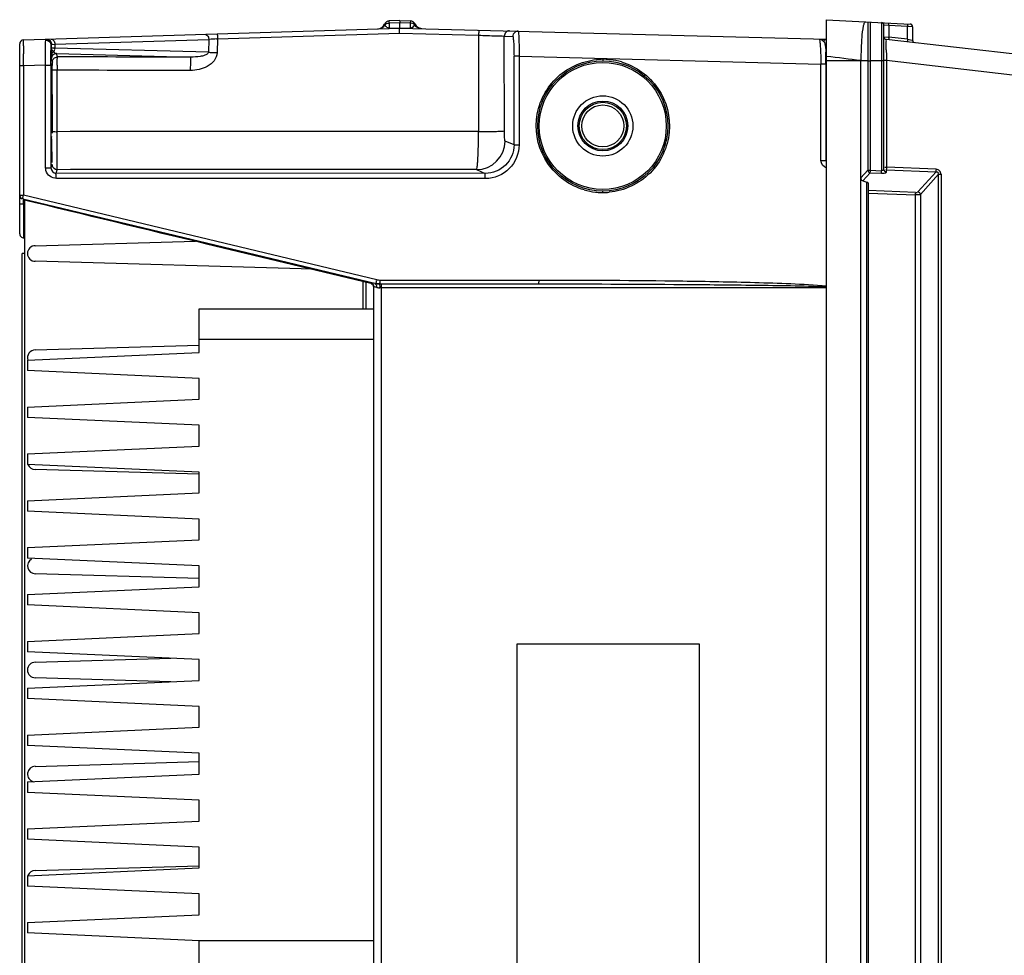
# Model space of a CAD drawing. Header units: inches. Extents: x 0 to 166, y 0 to 117.
# Tile 16 of 73: x 65.39 to 72.83, y 15.62 to 22.7. Entities that reach past the tile are written whole.
import ezdxf

# ---------------------------------------------------------------- set-up
doc = ezdxf.new("R2010")
doc.units = ezdxf.units.IN
doc.header["$LTSCALE"] = 9.105315
doc.header["$MEASUREMENT"] = 0
doc.layers.get('0').update_dxf_attribs({"linetype": 'CONTINUOUS'})

msp = doc.modelspace()

# ---------------------------------------------------------------- linework, layer by layer
at = {"color": 7, "linetype": 'CONTINUOUS'}
for p, q in [((65.4175, 22.5451), (68.2629, 22.635)), ((68.2629, 22.6919), (68.183, 22.6894)), ((68.183, 22.6749), (68.183, 22.6892)), ((68.183, 22.6749), (68.2628, 22.6774)), ((68.183, 22.6749), (68.183, 22.6346)), ((68.183, 22.6346), (68.2629, 22.6371)), ((68.183, 22.6346), (68.183, 22.6324)), ((68.2628, 22.6773), (68.3427, 22.675)), ((68.2629, 22.6919), (68.3428, 22.6894)), ((68.2629, 22.6372), (68.3426, 22.635)), ((68.2629, 22.635), (68.2629, 22.6371)), ((68.2629, 22.635), (71.4905, 22.5505)), ((68.3425, 22.6329), (68.3426, 22.635)), ((68.3427, 22.675), (68.3426, 22.635)), ((68.3429, 22.6894), (68.3427, 22.675)), ((71.4905, 8.1382), (71.4905, 22.6981)), ((71.4905, 22.6981), (72.1222, 22.665)), ((71.8029, 22.6817), (71.8029, 21.5594)), ((71.821, 22.6807), (71.821, 21.5594)), ((71.9057, 22.6763), (71.9057, 21.556)), ((71.9243, 21.5645), (71.9243, 22.6567)), ((71.9616, 22.6537), (71.9249, 22.6566)), ((71.9616, 22.6537), (71.9616, 22.5667)), ((72.1035, 22.6463), (71.9616, 22.6537)), ((72.1035, 22.5503), (72.1035, 22.6463)), ((72.1101, 22.6461), (72.1035, 22.6463)), ((72.1409, 22.6453), (72.1101, 22.6461)), ((72.1409, 22.6453), (72.1409, 22.5438)), ((66.885, 22.5531), (68.2597, 22.5966)), ((68.2597, 22.5966), (68.8579, 22.5809)), ((68.8579, 22.5809), (68.8591, 21.8517)), ((69.0543, 21.8574), (69.0532, 22.5739)), ((69.0532, 22.5739), (69.1177, 22.5722)), ((71.9243, 22.5689), (71.9551, 22.5671)), ((71.9551, 22.5671), (71.9616, 22.5667)), ((72.1035, 22.5503), (71.9616, 22.5667)), ((65.3889, 21.0785), (65.3889, 22.5156)), ((65.6265, 22.5057), (65.6265, 22.4845)), ((65.6311, 22.5113), (65.6553, 22.5124)), ((65.6553, 22.5124), (66.8181, 22.5491)), ((65.6553, 22.5124), (65.6553, 22.482)), ((66.8181, 22.5491), (66.8155, 22.4517)), ((66.8181, 22.5491), (66.8242, 22.5495)), ((66.8768, 22.5526), (66.885, 22.5531)), ((66.885, 22.5531), (66.8822, 22.4491)), ((71.4774, 22.5164), (71.4795, 22.5078)), ((78.2302, 21.8217), (71.9417, 22.5493)), ((71.9422, 22.4708), (71.942, 22.4879)), ((72.1035, 22.5503), (72.1386, 22.5443)), ((72.1386, 22.5443), (72.1403, 22.544)), ((65.4173, 22.4235), (65.4173, 22.4409)), ((65.4175, 22.3676), (65.4173, 22.4235)), ((65.6265, 22.4845), (65.627, 22.4267)), ((65.6276, 22.4023), (65.627, 22.4267)), ((66.8155, 22.4517), (65.6553, 22.482)), ((65.6752, 22.417), (65.667, 22.4416)), ((65.667, 22.4416), (66.6831, 22.415)), ((69.1268, 21.7517), (69.1268, 22.4222)), ((69.1651, 22.4222), (69.1268, 22.4222)), ((69.1651, 22.4222), (69.1651, 21.7517)), ((69.1651, 22.4222), (71.4473, 22.3624)), ((65.4176, 22.3484), (65.3889, 22.3484)), ((65.4176, 22.3484), (65.4175, 22.3676)), ((65.5851, 22.3537), (65.4176, 22.3484)), ((65.4176, 22.3484), (65.4176, 21.3715)), ((65.5851, 21.5773), (65.5851, 22.3537)), ((65.5851, 22.3537), (65.6255, 22.3537)), ((65.6255, 22.3537), (65.6255, 21.5773)), ((65.6276, 22.4023), (65.6359, 22.3776)), ((65.6734, 22.402), (65.6738, 22.4082)), ((71.4473, 21.6331), (71.4473, 22.3624)), ((71.4856, 22.3624), (71.4473, 22.3624)), ((71.4856, 22.3624), (71.4856, 21.6331)), ((71.8029, 22.3866), (71.4905, 22.3866)), ((71.7501, 8.4496), (71.7501, 22.3866)), ((71.8029, 22.3866), (71.8184, 22.3867)), ((71.9243, 22.3867), (71.821, 22.3867)), ((71.9243, 22.3914), (71.9432, 22.3914)), ((71.9432, 22.3914), (71.9432, 21.5829)), ((71.9432, 22.3914), (78.2187, 21.6653)), ((65.6352, 22.2487), (65.6349, 22.2766)), ((65.6715, 21.8513), (65.6716, 22.316)), ((70.1133, 22.2841), (70.1133, 22.2722)), ((65.6297, 22.1702), (65.6285, 22.1702)), ((65.6285, 21.8159), (65.6297, 21.8159)), ((69.1268, 21.7517), (69.0591, 21.7807)), ((69.1268, 21.7517), (69.1651, 21.7517)), ((65.6341, 21.6031), (65.6255, 21.5773)), ((71.4473, 21.6331), (71.4856, 21.6331)), ((65.5851, 21.5773), (65.6255, 21.5773)), ((65.6648, 21.5378), (65.6734, 21.5638)), ((68.9097, 21.5356), (65.6648, 21.5378)), ((68.843, 21.5642), (68.9097, 21.5356)), ((71.8029, 21.5594), (71.7501, 21.5015)), ((71.7647, 21.4786), (71.821, 21.5404)), ((71.8029, 21.5594), (71.821, 21.5594)), ((71.821, 21.5594), (71.9057, 21.556)), ((71.821, 21.5404), (71.9057, 21.537)), ((71.9303, 21.5829), (71.9432, 21.5829)), ((71.943, 21.5456), (71.943, 21.5639)), ((71.943, 21.5639), (72.3192, 21.5477)), ((72.3194, 21.5667), (71.9432, 21.5829)), ((72.3192, 21.5477), (72.1813, 21.3952)), ((72.1994, 21.3762), (72.3374, 21.5288)), ((72.3374, 9.3078), (72.3374, 21.5288)), ((72.3374, 21.5288), (72.3557, 21.5288)), ((72.3557, 21.5288), (72.3557, 9.3078)), ((68.9124, 21.4972), (65.6675, 21.4975)), ((71.7647, 21.4786), (71.7947, 21.469)), ((71.7947, 9.3676), (71.7947, 21.469)), ((71.8062, 9.3757), (71.8062, 21.4609)), ((65.3889, 21.3715), (65.4176, 21.3715)), ((65.4131, 21.3517), (65.4176, 21.3715)), ((68.0902, 20.7321), (65.4176, 21.3715)), ((72.1631, 21.3921), (71.8062, 21.4064)), ((71.8062, 21.3874), (72.1631, 21.3731)), ((72.1631, 9.4634), (72.1631, 21.3731)), ((72.1994, 21.3762), (72.1994, 9.4604)), ((65.4176, 21.3037), (65.3894, 21.3037)), ((65.4115, 21.3428), (68.0841, 20.7034)), ((65.4176, 21.3258), (65.4176, 21.3377)), ((65.4176, 21.3037), (65.4176, 21.3258)), ((65.4176, 21.3037), (65.418, 21.0482)), ((65.4176, 21.3037), (65.4283, 21.3035)), ((65.4283, 9.4974), (65.4283, 21.3391)), ((65.418, 21.0482), (65.4283, 21.0482)), ((65.507, 20.9891), (66.7183, 21.024)), ((66.8021, 21.0038), (68.0439, 20.7053)), ((65.4086, 9.9065), (65.4086, 20.9301)), ((65.4283, 20.9301), (65.4086, 20.9301)), ((67.6059, 20.8106), (65.507, 20.871)), ((67.9873, 20.5107), (67.9873, 20.7189)), ((68.0065, 20.7143), (68.0065, 20.5107)), ((68.0434, 20.7081), (68.0439, 20.7054)), ((68.047, 20.7083), (68.0438, 20.7084)), ((68.0493, 20.6994), (68.0468, 20.6985)), ((68.1067, 20.7), (69.3159, 20.7)), ((68.1116, 20.7295), (69.3151, 20.7295)), ((68.066, 10.1571), (68.066, 20.6795)), ((71.4905, 20.6705), (68.1129, 20.6705)), ((68.122, 20.6705), (68.122, 10.166)), ((66.7472, 20.182), (66.7472, 20.5107)), ((66.7472, 20.5107), (68.066, 20.5107)), ((68.066, 20.2805), (66.7472, 20.2805)), ((65.4479, 20.123), (66.7472, 20.182)), ((65.507, 20.2017), (66.7456, 20.2374)), ((65.4479, 20.123), (65.4479, 20.0442)), ((66.7472, 19.9852), (65.4479, 20.0442)), ((66.7472, 19.8277), (66.7472, 19.9852)), ((65.4479, 19.7687), (66.7472, 19.8277)), ((65.4479, 19.7687), (65.4479, 19.6899)), ((66.7472, 19.6309), (65.4479, 19.6899)), ((66.7472, 19.4734), (66.7472, 19.6309)), ((65.4479, 19.4143), (66.7472, 19.4734)), ((65.4479, 19.4143), (65.4479, 19.3356)), ((66.7472, 19.2765), (65.4479, 19.3356)), ((66.7467, 19.2605), (65.507, 19.2962)), ((66.7472, 19.1191), (66.7472, 19.2765)), ((65.4479, 19.06), (66.7472, 19.1191)), ((65.4479, 19.06), (65.4479, 18.9813)), ((66.7472, 18.9222), (65.4479, 18.9813)), ((66.7472, 18.7647), (66.7472, 18.9222)), ((65.4479, 18.7057), (66.7472, 18.7647)), ((65.4479, 18.7057), (65.4479, 18.6269)), ((66.7472, 18.5679), (65.4479, 18.6269)), ((66.7472, 18.4104), (66.7472, 18.5679)), ((66.749, 18.4731), (65.507, 18.5088)), ((65.4479, 18.3513), (66.7472, 18.4104)), ((65.4479, 18.3513), (65.4479, 18.2726)), ((66.7472, 18.2135), (65.4479, 18.2726)), ((66.7472, 18.0561), (66.7472, 18.2135)), ((65.4479, 17.997), (66.7472, 18.0561)), ((65.4479, 17.997), (65.4479, 17.9183)), ((69.1516, 12.8592), (69.1516, 17.9773)), ((69.1516, 17.9773), (70.5277, 17.9773)), ((70.5277, 17.9773), (70.5277, 12.8592)), ((66.7472, 17.8592), (65.4479, 17.9183)), ((65.507, 17.8395), (66.5316, 17.869)), ((66.7472, 17.7017), (66.7472, 17.8592)), ((66.5316, 17.6919), (65.507, 17.7214)), ((65.4479, 17.6427), (66.7472, 17.7017)), ((65.4479, 17.6427), (65.4479, 17.5639)), ((66.7472, 17.5049), (65.4479, 17.5639)), ((66.7472, 17.3474), (66.7472, 17.5049)), ((65.4479, 17.2883), (66.7472, 17.3474)), ((65.4479, 17.2883), (65.4479, 17.2096)), ((66.7472, 17.1505), (65.4479, 17.2096)), ((66.7472, 16.9931), (66.7472, 17.1505)), ((65.507, 17.0521), (66.749, 17.0879)), ((65.4479, 16.934), (66.7472, 16.9931)), ((65.4479, 16.934), (65.4479, 16.8553)), ((66.7472, 16.7962), (65.4479, 16.8553)), ((66.7472, 16.6387), (66.7472, 16.7962)), ((65.4479, 16.5797), (66.7472, 16.6387)), ((65.4479, 16.5797), (65.4479, 16.5009)), ((66.7472, 16.4419), (65.4479, 16.5009)), ((66.7472, 16.2844), (66.7472, 16.4419)), ((65.4479, 16.2253), (66.7472, 16.2844)), ((65.507, 16.2647), (66.7467, 16.3004)), ((65.4479, 16.2253), (65.4479, 16.1466)), ((66.7472, 16.0876), (65.4479, 16.1466)), ((66.7472, 15.9301), (66.7472, 16.0876)), ((65.4479, 15.871), (66.7472, 15.9301)), ((65.4479, 15.871), (65.4479, 15.7923)), ((66.7472, 15.7332), (65.4479, 15.7923)), ((66.7472, 15.1033), (66.7472, 15.7332)), ((68.066, 15.7332), (66.7472, 15.7332))]:
    msp.add_line(p, q, dxfattribs=at)
for points in [[(71.8029, 21.5594), (71.803, 21.5577), (71.8034, 21.556), (71.8038, 21.5544), (71.8044, 21.5529), (71.805, 21.5516), (71.8057, 21.5503), (71.8065, 21.549), (71.8075, 21.5478), (71.8085, 21.5467)], [(71.8085, 21.5467), (71.8091, 21.5461), (71.8097, 21.5455), (71.8104, 21.5449), (71.811, 21.5444), (71.8117, 21.5439), (71.8124, 21.5434), (71.8132, 21.543), (71.814, 21.5426), (71.8148, 21.5422)], [(71.8148, 21.5422), (71.8155, 21.5419), (71.8162, 21.5416), (71.8169, 21.5413), (71.8176, 21.5411), (71.8182, 21.5409), (71.8189, 21.5408), (71.8196, 21.5406), (71.8203, 21.5405), (71.821, 21.5404)], [(71.9389, 21.5645), (71.9393, 21.5644), (71.9398, 21.5643), (71.9402, 21.5642), (71.9407, 21.5641), (71.9411, 21.5641), (71.9416, 21.564), (71.942, 21.564), (71.9425, 21.5639), (71.943, 21.5639)]]:
    msp.add_lwpolyline(points, dxfattribs=at)
for radius in [0.4921, 0.4803, 0.2279, 0.1885, 0.1786, 0.1589]:
    msp.add_circle((69.7983, 21.8946), radius, dxfattribs=at)
for centre, radius, start, end in [((68.0937, 22.6887), 0.0591, 271.80803, 336.84427), ((68.1842, 22.65), 0.0394, 91.70542, 156.84008), ((68.3416, 22.65), 0.0394, 23.73849, 88.45627), ((68.3298, 22.6828), 0.0509, 331.04461, 332.96014), ((68.4317, 22.6896), 0.0591, 203.73425, 268.5), ((71.9046, 22.6567), 0.0197, 0, 87.00146), ((72.1212, 22.6453), 0.0197, 0, 86.99937), ((69.0925, 22.5739), 0.0393, 88.53473, 180.06955), ((69.1569, 22.5722), 0.0392, 169.80799, 180.0159), ((71.944, 22.5689), 0.0197, 179.99987, 263.4), ((65.4184, 22.5156), 0.0295, 91.79902, 180.00869), ((88.8356, 22.5058), 23.4184, 180.01363, 180.15862), ((65.5885, 22.5053), 0.038, 10.88679, 21.14638), ((65.5902, 22.5056), 0.0363, 0.21589, 10.92225), ((65.5903, 22.511), 0.0409, 0.38044, 10.72063), ((67.2502, 15.8387), 6.7243, 93.18398, 93.63254), ((72.1605, 22.5438), 0.0197, 180, 242.97778), ((67.8807, 22.3718), 3.6048, 1.06156, 1.20639), ((69.3554, 22.3704), 2.1307, 0.56132, 2.07832), ((67.6668, 22.3679), 3.8188, 0.78248, 1.06059), ((67.2617, 22.3628), 4.2239, 359.99453, 0.77647), ((98.7839, 22.7437), 26.8432, 180.58251, 180.70752), ((75.7254, 22.4629), 3.7829, 180.76879, 181.08392), ((68.1782, 22.3163), 2.5066, 179.15551, 180.006), ((69.8004, 21.8778), 0.5207, 90.19425, 95.53124), ((69.7964, 21.8729), 0.5257, 84.48242, 89.75521), ((69.7967, 21.8767), 0.5218, 83.60508, 84.47777), ((69.7985, 21.8895), 0.5089, 73.86795, 83.64324), ((68.7153, 22.3608), 2.7709, 0.20832, 0.63), ((68.679, 22.3606), 2.8072, 359.99751, 0.21012), ((82.6528, 22.106), 17.023, 179.40899, 179.72074), ((55.9453, 22.1792), 9.6901, 0.57583, 0.72002), ((44.1436, 22.0755), 21.4923, 0.29278, 0.46163), ((25.0612, 21.9913), 40.5748, 359.89274, 0.27409), ((29.1706, 21.9815), 36.4654, 359.7766, 359.89595), ((65.6757, 23.2471), 1.3958, 269.56128, 269.82661), ((67.3413, -587.4227), 609.2762, 89.8572664, 90.15703), ((68.8423, 21.7809), 0.2167, 270.16052, 359.92681), ((65.6729, 21.6032), 0.0389, 180.07922, 190.61484), ((65.6649, 21.5772), 0.0394, 179.93757, 269.90544), ((67.3397, -564.9317), 586.4978, 89.8531501, 90.1627849), ((69.7988, 21.8997), 0.5088, 253.86662, 263.57583), ((69.8006, 21.9126), 0.5219, 263.53782, 264.47704), ((69.8009, 21.9165), 0.5258, 264.48174, 269.75356), ((69.7969, 21.9113), 0.5205, 270.1922, 275.53055), ((65.4184, 21.0733), 0.0251, 260.13575, 269.22762), ((65.507, 20.9301), 0.0591, 90, 270), ((67.8783, 20.7498), 0.2111, 352.96716, 353.62008), ((68.1117, 20.8218), 0.0923, 256.57233, 269.97884), ((67.969, 20.7055), 0.1431, 0.29818, 0.99036), ((67.9926, 20.3723), 0.3168, 73.43953, 74.14939), ((67.9617, 20.2682), 0.4254, 72.86405, 73.44492), ((68.0426, 20.68), 0.0447, 353.15111, 358.66103), ((67.9716, 20.6705), 0.1412, 0.0035, 2.085), ((67.8786, 20.6865), 0.2433, 357.64189, 358.2115), ((65.507, 20.1427), 0.0591, 90, 199.36566), ((65.507, 19.3553), 0.0591, 199.68935, 270), ((65.507, 18.5679), 0.0591, 120.42393, 270), ((65.507, 17.7805), 0.0591, 90, 270), ((65.507, 16.9931), 0.0591, 90, 256.14586), ((65.507, 16.2057), 0.0591, 90, 160.33143)]:
    msp.add_arc(centre, radius, start, end, dxfattribs=at)
msp.add_ellipse((71.7668, 21.463), major_axis=(0.0394, -0.0023), ratio=0.267102, start_param=0.015608, end_param=0.801006, dxfattribs=at)
for points in [[(68.1037, 22.6299), (68.1221, 22.6305), (68.1417, 22.6421), (68.1512, 22.6578)], [(68.1512, 22.6578), (68.1544, 22.6624), (68.158, 22.667), (68.1627, 22.6699)], [(68.1627, 22.6699), (68.1674, 22.6729), (68.1748, 22.6729), (68.1795, 22.6699)], [(68.2629, 22.6372), (68.2623, 22.6506), (68.2634, 22.664), (68.2628, 22.6773)], [(68.3625, 22.6704), (68.3578, 22.6732), (68.3507, 22.673), (68.3461, 22.67)], [(68.3743, 22.6582), (68.3711, 22.6628), (68.3674, 22.6675), (68.3625, 22.6704)], [(68.4219, 22.6308), (68.4036, 22.6313), (68.384, 22.6427), (68.3743, 22.6582)], [(65.5856, 22.5437), (65.6008, 22.5442), (65.6185, 22.5332), (65.6239, 22.519)], [(65.5926, 22.5507), (65.6091, 22.5512), (65.6274, 22.5349), (65.6304, 22.5187)], [(71.4333, 22.552), (71.4417, 22.5517), (71.4502, 22.5483), (71.4571, 22.5435)], [(71.4677, 22.5347), (71.4727, 22.5423), (71.4814, 22.5485), (71.4905, 22.5499)], [(71.4677, 22.5347), (71.4726, 22.5298), (71.4754, 22.523), (71.4774, 22.5164)], [(65.6469, 22.4544), (65.6373, 22.4618), (65.6268, 22.4724), (65.6265, 22.4845)], [(65.6357, 22.4478), (65.6311, 22.4441), (65.6289, 22.4347), (65.6329, 22.4303)], [(65.6447, 22.4025), (65.6518, 22.4112), (65.664, 22.417), (65.6752, 22.417)], [(65.6469, 22.4544), (65.6519, 22.4614), (65.6561, 22.4717), (65.6526, 22.4796)], [(65.667, 22.4416), (65.6591, 22.4422), (65.6515, 22.4479), (65.6469, 22.4544)], [(66.6831, 22.415), (66.3471, 22.4154), (66.0112, 22.416), (65.6752, 22.417)], [(71.7501, 22.3884), (71.6635, 22.3985), (71.5771, 22.4105), (71.4905, 22.421)], [(66.679, 22.3141), (66.3432, 22.3144), (66.0074, 22.3151), (65.6716, 22.316)], [(65.6734, 21.5638), (65.6566, 21.5638), (65.6378, 21.5795), (65.6347, 21.596)], [(71.4904, 21.5765), (71.4675, 21.5827), (71.4481, 21.6094), (71.4473, 21.6331)], [(65.5875, 21.5576), (65.5859, 21.564), (65.585, 21.5707), (65.5851, 21.5773)], [(65.3889, 21.3681), (65.3889, 21.3599), (65.391, 21.3475), (65.399, 21.3456)], [(65.4115, 21.3391), (65.8751, 21.2273), (66.3385, 21.1152), (66.8021, 21.0038)], [(68.0841, 20.7034), (68.0932, 20.7012), (68.103, 20.6991), (68.112, 20.7016)], [(68.1067, 20.7), (68.0994, 20.7), (68.092, 20.7003), (68.0848, 20.7017)]]:
    msp.add_open_spline(points, degree=3, dxfattribs=at)
for points, knots in [([(68.1512, 22.6578), (68.1503, 22.6595), (68.1491, 22.662), (68.1482, 22.6646), (68.148, 22.6654)], [0, 0, 0, 0, 0.697809, 1, 1, 1, 1]), ([(68.183, 22.6346), (68.1771, 22.6351), (68.1631, 22.6385), (68.1546, 22.6507), (68.1512, 22.6578)], [0, 0, 0, 0, 0.428742, 1, 1, 1, 1]), ([(68.2597, 22.5966), (68.2591, 22.6057), (68.2637, 22.6145), (68.2591, 22.6347), (68.2629, 22.635)], [0, 0, 0, 0, 0.706057, 1, 1, 1, 1]), ([(68.2629, 22.6919), (68.2617, 22.6916), (68.2645, 22.6844), (68.2628, 22.681), (68.2628, 22.6774)], [0, 0, 0, 0, 0.251765, 1, 1, 1, 1]), ([(68.3743, 22.6582), (68.3733, 22.6561), (68.3671, 22.6443), (68.3536, 22.6356), (68.3426, 22.635)], [0, 0, 0, 0, 0.174085, 1, 1, 1, 1]), ([(68.3777, 22.6659), (68.3779, 22.6654), (68.3762, 22.6631), (68.3759, 22.6612), (68.3751, 22.6597)], [0, 0, 0, 0, 0.252882, 1, 1, 1, 1]), ([(71.786, 22.6826), (71.7819, 22.6828), (71.7723, 22.6705), (71.7632, 22.6305), (71.7582, 22.5904), (71.7559, 22.5599)], [0, 0, 0, 0, 0.096039, 0.292574, 1, 1, 1, 1]), ([(71.9616, 22.6537), (71.9619, 22.6582), (71.9619, 22.661), (71.9623, 22.6724), (71.9617, 22.6691), (71.9616, 22.6683)], [0, 0, 0, 0, 0.697566, 0.876944, 1, 1, 1, 1]), ([(72.1035, 22.6463), (72.1038, 22.6508), (72.1039, 22.6535), (72.1042, 22.6649), (72.1036, 22.6616), (72.1035, 22.6608)], [0, 0, 0, 0, 0.696643, 0.875289, 1, 1, 1, 1]), ([(66.789, 22.5884), (66.8007, 22.5888), (66.816, 22.5712), (66.818, 22.5545), (66.8181, 22.5491)], [0, 0, 0, 0, 0.683298, 1, 1, 1, 1]), ([(66.8827, 22.5914), (66.8837, 22.5914), (66.8826, 22.5854), (66.8854, 22.5756), (66.8847, 22.5622), (66.885, 22.5531)], [0, 0, 0, 0, 0.084298, 0.288905, 1, 1, 1, 1]), ([(68.8627, 22.6193), (68.8588, 22.6193), (68.8611, 22.5987), (68.8581, 22.59), (68.8579, 22.5809)], [0, 0, 0, 0, 0.297368, 1, 1, 1, 1]), ([(68.8579, 22.5809), (68.9029, 22.5794), (68.9678, 22.5755), (69.0332, 22.5766), (69.0532, 22.5739)], [0, 0, 0, 0, 0.69094, 1, 1, 1, 1]), ([(69.1177, 22.5722), (69.1217, 22.5721), (69.1202, 22.5494), (69.126, 22.5254), (69.1259, 22.4757), (69.1268, 22.4413), (69.1268, 22.4222)], [0, 0, 0, 0, 0.0797, 0.296071, 0.619012, 1, 1, 1, 1]), ([(69.158, 22.6115), (69.153, 22.6116), (69.1349, 22.609), (69.1206, 22.5919), (69.1183, 22.5791)], [0, 0, 0, 0, 0.275547, 1, 1, 1, 1]), ([(69.158, 22.6115), (69.1593, 22.6115), (69.1598, 22.6043), (69.1615, 22.5957), (69.1624, 22.5772), (69.1642, 22.5437), (69.1651, 22.4908), (69.1652, 22.4463), (69.1651, 22.4222)], [0, 0, 0, 0, 0.021153, 0.078403, 0.170862, 0.29486, 0.618333, 1, 1, 1, 1]), ([(71.7559, 22.5599), (71.7549, 22.5468), (71.7512, 22.489), (71.7502, 22.4312), (71.7501, 22.3866)], [0, 0, 0, 0, 0.228326, 1, 1, 1, 1]), ([(71.9616, 22.5667), (71.9611, 22.5623), (71.9609, 22.5595), (71.9598, 22.5483), (71.9606, 22.5516), (71.9608, 22.5524)], [0, 0, 0, 0, 0.695299, 0.872575, 1, 1, 1, 1]), ([(65.4172, 22.5002), (65.4172, 22.506), (65.4173, 22.5207), (65.417, 22.5355), (65.4174, 22.5445)], [0, 0, 0, 0, 0.389115, 1, 1, 1, 1]), ([(65.5851, 22.3537), (65.5849, 22.3747), (65.5848, 22.4381), (65.584, 22.5015), (65.5856, 22.5437)], [0, 0, 0, 0, 0.332597, 1, 1, 1, 1]), ([(65.5856, 22.5437), (65.5857, 22.5455), (65.5867, 22.5497), (65.5908, 22.5506), (65.5926, 22.5507)], [0, 0, 0, 0, 0.502467, 1, 1, 1, 1]), ([(65.6255, 22.3537), (65.6255, 22.3705), (65.6256, 22.4212), (65.6254, 22.4719), (65.6265, 22.5057)], [0, 0, 0, 0, 0.332615, 1, 1, 1, 1]), ([(65.6262, 22.5517), (65.6382, 22.5521), (65.6533, 22.5341), (65.6552, 22.5175), (65.6553, 22.5124)], [0, 0, 0, 0, 0.699393, 1, 1, 1, 1]), ([(65.6265, 22.5057), (65.6265, 22.5071), (65.627, 22.5102), (65.6299, 22.5113), (65.6311, 22.5113)], [0, 0, 0, 0, 0.532141, 1, 1, 1, 1]), ([(71.4332, 22.552), (71.4357, 22.5519), (71.4374, 22.5393), (71.4391, 22.5327), (71.4399, 22.5263)], [0, 0, 0, 0, 0.276594, 1, 1, 1, 1]), ([(71.4399, 22.5263), (71.4411, 22.5164), (71.4459, 22.4618), (71.4471, 22.4071), (71.4473, 22.3624)], [0, 0, 0, 0, 0.183944, 1, 1, 1, 1]), ([(71.4571, 22.5435), (71.459, 22.5451), (71.4627, 22.5483), (71.4675, 22.5502), (71.4698, 22.5501)], [0, 0, 0, 0, 0.521089, 1, 1, 1, 1]), ([(71.4571, 22.5435), (71.459, 22.5422), (71.4628, 22.5396), (71.4661, 22.5361), (71.4674, 22.5342)], [0, 0, 0, 0, 0.484832, 1, 1, 1, 1]), ([(71.4698, 22.5501), (71.4707, 22.5501), (71.4727, 22.5497), (71.4744, 22.5487), (71.4753, 22.5481)], [0, 0, 0, 0, 0.467901, 1, 1, 1, 1]), ([(71.4795, 22.5078), (71.4804, 22.5036), (71.4835, 22.4837), (71.4843, 22.4635), (71.4847, 22.4477)], [0, 0, 0, 0, 0.213036, 1, 1, 1, 1]), ([(71.942, 22.4879), (71.9419, 22.4965), (71.9422, 22.511), (71.9405, 22.532), (71.9434, 22.5404), (71.9404, 22.5495), (71.9417, 22.5493)], [0, 0, 0, 0, 0.419605, 0.73653, 0.933309, 1, 1, 1, 1]), ([(72.1035, 22.5503), (72.103, 22.5458), (72.1028, 22.5431), (72.1017, 22.5318), (72.1025, 22.535), (72.1027, 22.5358)], [0, 0, 0, 0, 0.697621, 0.876739, 1, 1, 1, 1]), ([(65.6553, 22.482), (65.6482, 22.4823), (65.6411, 22.485), (65.6271, 22.482), (65.6265, 22.4845)], [0, 0, 0, 0, 0.731567, 1, 1, 1, 1]), ([(65.667, 22.4416), (65.657, 22.4416), (65.636, 22.4333), (65.6277, 22.4123), (65.6276, 22.4023)], [0, 0, 0, 0, 0.4995, 1, 1, 1, 1]), ([(65.6469, 22.4544), (65.6449, 22.4535), (65.6411, 22.4515), (65.6374, 22.4492), (65.6357, 22.4478)], [0, 0, 0, 0, 0.496978, 1, 1, 1, 1]), ([(65.6738, 22.4082), (65.674, 22.4103), (65.6746, 22.4129), (65.6745, 22.4165), (65.6752, 22.417)], [0, 0, 0, 0, 0.710248, 1, 1, 1, 1]), ([(66.8822, 22.4491), (66.8808, 22.4271), (66.8636, 22.383), (66.7912, 22.328), (66.723, 22.3158), (66.679, 22.3141)], [0, 0, 0, 0, 0.249359, 0.50059, 1, 1, 1, 1]), ([(66.6831, 22.415), (66.6807, 22.4135), (66.6827, 22.4005), (66.679, 22.3818), (66.6795, 22.3498), (66.679, 22.3267), (66.679, 22.3141)], [0, 0, 0, 0, 0.085213, 0.304695, 0.62586, 1, 1, 1, 1]), ([(66.8155, 22.4516), (66.8134, 22.4398), (66.7868, 22.4266), (66.743, 22.417), (66.7066, 22.4147), (66.6831, 22.415)], [0, 0, 0, 0, 0.253956, 0.503834, 1, 1, 1, 1]), ([(66.8155, 22.4517), (66.8202, 22.4514), (66.8425, 22.4503), (66.8647, 22.4496), (66.8822, 22.4491)], [0, 0, 0, 0, 0.214619, 1, 1, 1, 1]), ([(71.4847, 22.4477), (71.4848, 22.449), (71.4855, 22.4518), (71.4868, 22.4543), (71.4877, 22.4555)], [0, 0, 0, 0, 0.48099, 1, 1, 1, 1]), ([(65.6328, 22.3671), (65.631, 22.3675), (65.6341, 22.3547), (65.6303, 22.3437), (65.6317, 22.314), (65.6309, 22.2938), (65.6307, 22.2816)], [0, 0, 0, 0, 0.064239, 0.256484, 0.57138, 1, 1, 1, 1]), ([(65.6359, 22.3776), (65.6359, 22.3798), (65.6363, 22.3843), (65.6374, 22.3886), (65.6381, 22.3907)], [0, 0, 0, 0, 0.498163, 1, 1, 1, 1]), ([(65.6363, 22.3522), (65.6362, 22.3552), (65.6362, 22.3633), (65.6362, 22.3715), (65.6359, 22.3768)], [0, 0, 0, 0, 0.361526, 1, 1, 1, 1]), ([(65.6381, 22.3907), (65.6389, 22.3929), (65.6407, 22.397), (65.6433, 22.4007), (65.6447, 22.4025)], [0, 0, 0, 0, 0.50057, 1, 1, 1, 1]), ([(65.6718, 22.3532), (65.6719, 22.3581), (65.6722, 22.3743), (65.6727, 22.3906), (65.6734, 22.402)], [0, 0, 0, 0, 0.297186, 1, 1, 1, 1]), ([(69.6574, 21.4109), (69.5482, 21.4426), (69.3463, 21.5886), (69.256, 21.9457), (69.4113, 22.2799), (69.6371, 22.3852), (69.7502, 22.3961)], [0, 0, 0, 0, 0.249969, 0.499997, 0.75001, 1, 1, 1, 1]), ([(69.7986, 22.3986), (69.7986, 22.3959), (69.7974, 22.3933), (69.7996, 22.3868), (69.7983, 22.3868)], [0, 0, 0, 0, 0.676615, 1, 1, 1, 1]), ([(69.9399, 22.3784), (70.049, 22.3467), (70.251, 22.2007), (70.3412, 21.8436), (70.186, 21.5093), (69.9602, 21.4041), (69.8471, 21.3931)], [0, 0, 0, 0, 0.249969, 0.499997, 0.75001, 1, 1, 1, 1]), ([(65.6716, 22.316), (65.6632, 22.316), (65.6543, 22.3195), (65.6374, 22.3138), (65.6364, 22.317)], [0, 0, 0, 0, 0.709457, 1, 1, 1, 1]), ([(65.6297, 22.1702), (65.6308, 22.1702), (65.6278, 22.1799), (65.63, 22.1834), (65.63, 22.1885)], [0, 0, 0, 0, 0.172161, 1, 1, 1, 1]), ([(65.6363, 21.8523), (65.6371, 21.8498), (65.6509, 21.8542), (65.6581, 21.8514), (65.665, 21.8513)], [0, 0, 0, 0, 0.281782, 1, 1, 1, 1]), ([(65.6734, 21.5638), (65.6714, 21.5715), (65.6743, 21.6007), (65.6709, 21.6597), (65.672, 21.7479), (65.6715, 21.8149), (65.6715, 21.8513)], [0, 0, 0, 0, 0.082809, 0.299756, 0.620593, 1, 1, 1, 1]), ([(68.843, 21.5642), (68.8452, 21.5653), (68.8465, 21.5752), (68.8498, 21.5907), (68.8519, 21.618), (68.8555, 21.6692), (68.8581, 21.7484), (68.859, 21.8154), (68.8591, 21.8517)], [0, 0, 0, 0, 0.025669, 0.085798, 0.179279, 0.303025, 0.62274, 1, 1, 1, 1]), ([(68.8591, 21.8517), (68.8835, 21.8518), (68.9284, 21.8525), (68.9878, 21.8526), (69.0278, 21.8561), (69.0488, 21.855), (69.0543, 21.8574)], [0, 0, 0, 0, 0.374969, 0.69046, 0.907696, 1, 1, 1, 1]), ([(69.0591, 21.7807), (69.0571, 21.7815), (69.0578, 21.7917), (69.0549, 21.8055), (69.0548, 21.83), (69.0544, 21.8476), (69.0543, 21.8574)], [0, 0, 0, 0, 0.085498, 0.301551, 0.62171, 1, 1, 1, 1]), ([(65.63, 21.7972), (65.63, 21.8018), (65.63, 21.8049), (65.6299, 21.8154), (65.6298, 21.8115), (65.6298, 21.8104)], [0, 0, 0, 0, 0.699301, 0.833854, 1, 1, 1, 1]), ([(65.63, 21.7972), (65.6302, 21.7725), (65.6306, 21.7291), (65.6307, 21.678), (65.6318, 21.6483), (65.6313, 21.6319), (65.6332, 21.6258), (65.6319, 21.6188), (65.6328, 21.619)], [0, 0, 0, 0, 0.415861, 0.733971, 0.84919, 0.932671, 0.983225, 1, 1, 1, 1]), ([(69.1268, 21.7517), (69.1269, 21.6964), (69.0803, 21.5812), (68.965, 21.5355), (68.9097, 21.5356)], [0, 0, 0, 0, 0.500037, 1, 1, 1, 1]), ([(69.1651, 21.7517), (69.165, 21.687), (69.1115, 21.5529), (68.9771, 21.4962), (68.9124, 21.4972)], [0, 0, 0, 0, 0.500294, 1, 1, 1, 1]), ([(65.6675, 21.4975), (65.6498, 21.4981), (65.6134, 21.5083), (65.592, 21.5405), (65.5875, 21.5576)], [0, 0, 0, 0, 0.500608, 1, 1, 1, 1]), ([(65.6638, 21.4985), (65.6638, 21.5076), (65.6665, 21.5194), (65.662, 21.535), (65.6648, 21.5378)], [0, 0, 0, 0, 0.697745, 1, 1, 1, 1]), ([(68.9087, 21.4963), (68.9087, 21.5054), (68.9115, 21.5172), (68.9069, 21.5328), (68.9097, 21.5356)], [0, 0, 0, 0, 0.697506, 1, 1, 1, 1]), ([(71.821, 21.5594), (71.8208, 21.5557), (71.8201, 21.5547), (71.8209, 21.5446), (71.8211, 21.5455)], [0, 0, 0, 0, 0.803974, 1, 1, 1, 1]), ([(71.9057, 21.537), (71.9056, 21.5377), (71.9051, 21.543), (71.9054, 21.5484), (71.9057, 21.553)], [0, 0, 0, 0, 0.131445, 1, 1, 1, 1]), ([(71.9057, 21.537), (71.9146, 21.5367), (71.926, 21.5367), (71.9422, 21.5415), (71.943, 21.5456)], [0, 0, 0, 0, 0.682546, 1, 1, 1, 1]), ([(71.9243, 21.5645), (71.9243, 21.5607), (71.9174, 21.5547), (71.9113, 21.5571), (71.909, 21.558)], [0, 0, 0, 0, 0.609509, 1, 1, 1, 1]), ([(71.943, 21.5455), (71.9385, 21.5458), (71.9286, 21.5463), (71.9268, 21.558), (71.9292, 21.5609)], [0, 0, 0, 0, 0.547667, 1, 1, 1, 1]), ([(71.9432, 21.5829), (71.943, 21.5791), (71.9425, 21.578), (71.9429, 21.5675), (71.9431, 21.5685)], [0, 0, 0, 0, 0.792088, 1, 1, 1, 1]), ([(72.3192, 21.5477), (72.3191, 21.5484), (72.3188, 21.5537), (72.3191, 21.559), (72.3194, 21.5636)], [0, 0, 0, 0, 0.130835, 1, 1, 1, 1]), ([(72.3192, 21.5477), (72.3237, 21.5478), (72.3336, 21.5475), (72.3353, 21.5357), (72.3328, 21.533)], [0, 0, 0, 0, 0.550471, 1, 1, 1, 1]), ([(72.3557, 21.5288), (72.3557, 21.5382), (72.3483, 21.5581), (72.3288, 21.5663), (72.3194, 21.5667)], [0, 0, 0, 0, 0.50014, 1, 1, 1, 1]), ([(71.7647, 21.4786), (71.7592, 21.4804), (71.75, 21.4868), (71.7525, 21.4958), (71.7536, 21.4981)], [0, 0, 0, 0, 0.690878, 1, 1, 1, 1]), ([(69.7986, 21.3907), (69.7986, 21.3934), (69.7974, 21.396), (69.7996, 21.4025), (69.7983, 21.4025)], [0, 0, 0, 0, 0.676613, 1, 1, 1, 1]), ([(72.1631, 21.3921), (72.1668, 21.392), (72.1699, 21.3896), (72.1778, 21.3942), (72.1768, 21.3949)], [0, 0, 0, 0, 0.753979, 1, 1, 1, 1]), ([(72.1631, 21.3731), (72.1633, 21.3769), (72.164, 21.3779), (72.1632, 21.3884), (72.1631, 21.3874)], [0, 0, 0, 0, 0.792617, 1, 1, 1, 1]), ([(72.1994, 21.3762), (72.198, 21.3754), (72.1858, 21.3729), (72.1737, 21.3729), (72.1631, 21.3731)], [0, 0, 0, 0, 0.136164, 1, 1, 1, 1]), ([(72.1994, 21.3762), (72.1992, 21.3805), (72.1983, 21.3897), (72.1875, 21.3927), (72.1843, 21.3907)], [0, 0, 0, 0, 0.53727, 1, 1, 1, 1]), ([(65.4115, 21.3428), (65.4057, 21.3442), (65.3931, 21.3473), (65.3917, 21.3627), (65.3949, 21.3669)], [0, 0, 0, 0, 0.530099, 1, 1, 1, 1]), ([(65.399, 21.3456), (65.3999, 21.3454), (65.4021, 21.3452), (65.4041, 21.3457), (65.4052, 21.346)], [0, 0, 0, 0, 0.458656, 1, 1, 1, 1]), ([(65.4131, 21.3517), (65.4127, 21.3496), (65.4124, 21.3467), (65.4112, 21.3437), (65.4115, 21.3428)], [0, 0, 0, 0, 0.706496, 1, 1, 1, 1]), ([(65.3889, 21.0785), (65.3889, 21.0688), (65.3973, 21.0545), (65.4102, 21.0492), (65.4141, 21.0486)], [0, 0, 0, 0, 0.711786, 1, 1, 1, 1]), ([(68.0434, 20.7081), (68.0492, 20.7068), (68.0619, 20.7037), (68.0632, 20.6884), (68.06, 20.6842)], [0, 0, 0, 0, 0.530059, 1, 1, 1, 1]), ([(68.066, 20.6767), (68.0661, 20.6823), (68.0659, 20.6936), (68.054, 20.7007), (68.0493, 20.6994)], [0, 0, 0, 0, 0.535892, 1, 1, 1, 1]), ([(68.0749, 20.7034), (68.081, 20.7016), (68.0869, 20.6913), (68.0874, 20.6821), (68.0873, 20.679)], [0, 0, 0, 0, 0.674308, 1, 1, 1, 1]), ([(68.0841, 20.7034), (68.0835, 20.7051), (68.0873, 20.7121), (68.0872, 20.7189), (68.0878, 20.7239)], [0, 0, 0, 0, 0.264072, 1, 1, 1, 1]), ([(68.1067, 20.7), (68.1095, 20.7), (68.1116, 20.6879), (68.1126, 20.6814), (68.1128, 20.6756)], [0, 0, 0, 0, 0.326222, 1, 1, 1, 1]), ([(68.1116, 20.7295), (68.1114, 20.7263), (68.1111, 20.7218), (68.1121, 20.7017), (68.1121, 20.7062)], [0, 0, 0, 0, 0.417027, 1, 1, 1, 1]), ([(68.1205, 20.7), (68.1223, 20.7), (68.1203, 20.6887), (68.1219, 20.6842), (68.1217, 20.6789)], [0, 0, 0, 0, 0.253382, 1, 1, 1, 1]), ([(69.3159, 20.7), (69.313, 20.7), (69.3182, 20.7162), (69.3151, 20.7226), (69.3151, 20.7295)], [0, 0, 0, 0, 0.291735, 1, 1, 1, 1]), ([(69.3151, 20.7295), (69.6778, 20.7295), (70.2218, 20.7262), (70.8565, 20.7148), (71.2189, 20.7025), (71.4002, 20.6949), (71.4905, 20.6861)], [0, 0, 0, 0, 0.500005, 0.750007, 0.875009, 1, 1, 1, 1]), ([(69.3159, 20.7), (69.6784, 20.7), (70.2221, 20.699), (70.9469, 20.6907), (71.3095, 20.6871), (71.4905, 20.6783)], [0, 0, 0, 0, 0.500004, 0.750005, 1, 1, 1, 1]), ([(68.066, 20.6795), (68.066, 20.6806), (68.0733, 20.678), (68.0759, 20.678), (68.0791, 20.677)], [0, 0, 0, 0, 0.253294, 1, 1, 1, 1]), ([(68.087, 20.6747), (68.0892, 20.674), (68.0938, 20.6727), (68.0985, 20.6718), (68.101, 20.6714)], [0, 0, 0, 0, 0.478342, 1, 1, 1, 1]), ([(68.101, 20.6714), (68.1029, 20.6711), (68.1069, 20.6707), (68.1108, 20.6705), (68.1129, 20.6705)], [0, 0, 0, 0, 0.490179, 1, 1, 1, 1])]:
    msp.add_open_spline(points, degree=3, knots=knots, dxfattribs=at)

doc.saveas('drawing.dxf')
